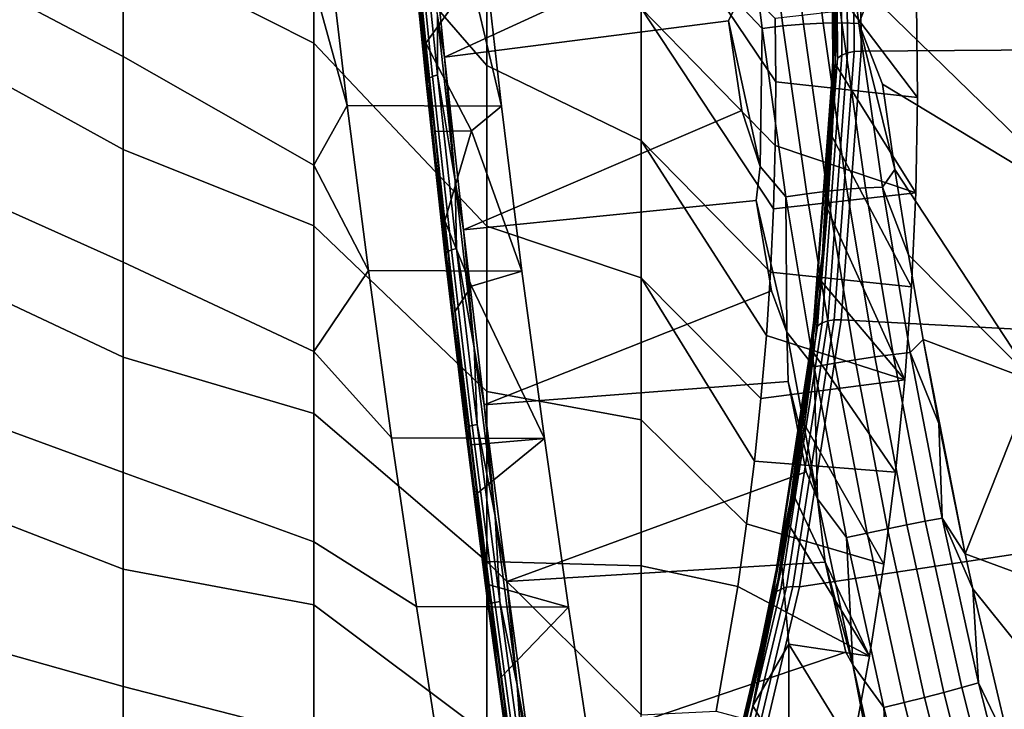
# Model space of a CAD drawing. Header units: metres. Extents: x -24 to 94, y -256 to 25.
# Tile 186 of 195: x 78.78 to 83.99, y 3.16 to 6.81. Entities that reach past the tile are written whole.
import ezdxf

# ---------------------------------------------------------------- set-up
doc = ezdxf.new("R2010")
doc.units = ezdxf.units.M
doc.layers.add('solid_10_061_003_XXX', color=7, linetype='CONTINUOUS')

msp = doc.modelspace()

# ---------------------------------------------------------------- linework, layer by layer
at = {"layer": 'solid_10_061_003_XXX'}
for points in [[(84.725182, 6.680663, 76.760406), (83.543434, 7.837729, 75.81382), (83.75631, 8.709001, 76.579308), (84.944672, 7.546845, 77.535217)], [(81.250847, 6.571467, 102.394333), (81.250847, 7.392093, 101.923111), (80.336258, 8.526328, 103.066658), (80.336258, 7.624993, 103.61232)], [(83.231033, 6.646717, 100.018883), (89.158218, 6.688614, 99.986916), (88.321915, 8.471824, 98.634438), (83.222374, 8.071299, 98.938385)], [(78.224976, 8.341774, 73.413551), (79.326355, 7.67414, 74.699936), (79.326355, 6.61744, 74.214127), (78.224976, 7.199256, 72.886665)], [(79.326355, 7.197982, 105.529755), (80.336258, 6.688885, 104.095909), (80.336258, 7.624993, 103.61232), (79.326355, 8.23595, 105.005112)], [(83.097282, 6.892839, 99.706261), (83.105949, 6.608781, 99.963211), (83.097328, 8.026861, 98.887642)], [(83.097328, 8.026861, 98.887642), (83.105949, 6.608781, 99.963211), (83.129929, 6.625218, 99.985954), (83.121307, 8.044521, 98.90947)], [(83.121307, 8.044521, 98.90947), (83.129929, 6.625218, 99.985954), (83.160042, 6.637466, 100.003456), (83.151405, 8.058306, 98.925804)], [(83.151405, 8.058306, 98.925804), (83.160042, 6.637466, 100.003456), (83.19445, 6.644786, 100.014656), (83.185806, 8.06738, 98.935669)], [(83.185806, 8.06738, 98.935669), (83.19445, 6.644786, 100.014656), (83.231033, 6.646717, 100.018883), (83.222374, 8.071299, 98.938385)], [(83.07309, 7.984366, 98.833099), (83.081703, 6.567523, 99.907722), (83.097282, 6.892839, 99.706261)], [(83.074303, 7.962105, 98.803673), (83.082909, 6.5452, 99.878342), (83.081703, 6.567523, 99.907722), (83.07309, 7.984366, 98.833099)], [(83.074303, 7.962105, 98.803673), (83.102516, 6.965642, 99.515228), (83.094788, 6.579272, 99.808289)], [(83.074303, 7.962105, 98.803673), (83.094788, 6.579272, 99.808289), (83.082909, 6.5452, 99.878342)], [(78.224976, 7.889106, 106.806473), (78.224976, 6.732726, 107.302193), (79.326355, 6.126784, 105.982704), (79.326355, 7.197982, 105.529755)], [(84.458191, 5.797293, 76.020836), (83.278519, 6.948371, 75.078407), (83.543434, 7.837729, 75.81382), (84.725182, 6.680663, 76.760406)], [(81.026619, 6.6141, 75.24102), (80.936874, 7.507335, 75.516602), (82.4067, 7.74119, 75.104393), (82.465561, 7.276314, 74.954453)], [(79.326355, 6.61744, 74.214127), (79.326355, 7.67414, 74.699936), (80.336258, 6.999375, 76.055664), (80.336258, 6.042285, 75.615059)], [(82.816978, 6.779884, 74.786331), (82.71019, 7.654364, 75.041504), (82.819176, 7.660621, 75.062355), (82.92569, 6.789893, 74.807167)], [(82.92569, 6.789893, 74.807167), (82.819176, 7.660621, 75.062355), (82.924347, 7.66143, 75.098274), (83.030609, 6.795487, 74.843414)], [(83.030609, 6.795487, 74.843414), (82.924347, 7.66143, 75.098274), (83.023399, 7.656773, 75.148476), (83.129425, 6.796544, 74.894264)], [(81.250847, 5.720941, 102.809151), (81.250847, 6.571467, 102.394333), (80.336258, 7.624993, 103.61232), (80.336258, 6.688885, 104.095909)], [(82.577377, 6.90413, 74.832581), (82.599785, 7.642797, 75.036179), (82.706863, 6.765681, 74.781357)], [(82.706863, 6.765681, 74.781357), (82.599785, 7.642797, 75.036179), (82.71019, 7.654364, 75.041504), (82.816978, 6.779884, 74.786331)], [(83.129425, 6.796544, 74.894264), (83.023399, 7.656773, 75.148476), (83.114143, 7.646753, 75.211845), (83.219971, 6.793039, 74.958611)], [(83.219971, 6.793039, 74.958611), (83.114143, 7.646753, 75.211845), (83.278519, 6.948371, 75.078407)], [(80.98996, 6.83183, 75.30648), (80.936874, 7.507335, 75.516602), (81.026619, 6.6141, 75.24102)], [(82.776924, 6.147633, 98.801994), (82.7798, 6.483696, 98.548233), (82.066635, 7.543327, 99.843552), (82.066635, 6.873622, 100.322334)], [(82.7798, 6.483696, 98.548233), (82.776215, 6.819699, 98.294525), (82.066635, 7.543327, 99.843552)], [(80.931961, 6.492216, 75.328064), (80.84211, 7.388058, 75.597603), (80.853218, 7.400446, 75.564644), (80.943314, 6.502136, 75.294365)], [(80.943314, 6.502136, 75.294365), (80.853218, 7.400446, 75.564644), (80.872543, 7.412303, 75.535515), (80.962852, 6.511897, 75.264603)], [(80.962852, 6.511897, 75.264603), (80.872543, 7.412303, 75.535515), (80.898926, 7.422914, 75.511971), (80.989395, 6.520907, 75.240578)], [(80.989395, 6.520907, 75.240578), (80.898926, 7.422914, 75.511971), (80.98996, 6.83183, 75.30648)], [(80.929489, 6.482737, 75.363655), (80.839905, 7.375892, 75.632385), (80.84211, 7.388058, 75.597603), (80.931961, 6.492216, 75.328064)], [(80.936035, 6.474273, 75.398987), (80.846733, 7.364683, 75.666893), (80.839905, 7.375892, 75.632385), (80.929489, 6.482737, 75.363655)], [(80.936035, 6.474273, 75.398987), (80.881584, 7.152746, 75.631248), (80.846733, 7.364683, 75.666893)], [(82.066635, 6.873622, 100.322334), (81.250847, 7.392093, 101.923111), (81.250847, 6.571467, 102.394333), (82.066635, 6.173627, 100.75563)], [(83.524574, 6.904598, 98.230392), (83.529823, 6.400763, 98.610832), (83.102516, 6.965642, 99.515228), (83.101776, 7.352509, 99.221802)], [(82.577377, 6.90413, 74.832581), (82.529892, 6.806503, 74.822884), (81.026619, 6.6141, 75.24102), (82.465561, 7.276314, 74.954453)], [(78.224976, 7.199256, 72.886665), (79.326355, 6.61744, 74.214127), (79.326355, 5.53019, 73.801193), (78.224976, 6.023677, 72.43837)], [(79.326355, 6.126784, 105.982704), (80.336258, 5.722273, 104.515213), (80.336258, 6.688885, 104.095909), (79.326355, 7.197982, 105.529755)], [(80.336258, 6.999375, 76.055664), (80.411911, 7.213308, 76.302917), (80.512428, 6.358517, 76.066132)], [(81.32827, 6.354655, 76.06488), (80.512428, 6.358517, 76.066132), (80.411911, 7.213308, 76.302917), (81.230766, 7.210365, 76.301598)], [(81.32827, 6.354655, 76.06488), (81.230766, 7.210365, 76.301598), (81.169563, 7.02708, 76.092224)], [(80.881584, 7.152746, 75.631248), (80.927994, 6.689669, 75.49157), (81.169563, 7.02708, 76.092224)], [(80.936035, 6.474273, 75.398987), (80.927994, 6.689669, 75.49157), (80.881584, 7.152746, 75.631248)], [(80.336258, 6.042285, 75.615059), (80.336258, 6.999375, 76.055664), (80.512428, 6.358517, 76.066132)], [(81.32827, 6.354655, 76.06488), (81.169563, 7.02708, 76.092224), (80.927994, 6.689669, 75.49157), (81.169754, 6.224623, 75.715393)], [(83.529823, 6.400763, 98.610832), (83.520958, 5.89696, 98.991249), (83.094788, 6.579272, 99.808289), (83.102516, 6.965642, 99.515228)], [(83.219971, 6.793039, 74.958611), (83.278519, 6.948371, 75.078407), (84.458191, 5.797293, 76.020836), (83.343651, 6.471034, 74.958176)], [(82.706863, 6.765681, 74.781357), (82.697586, 6.036223, 74.636154), (82.529892, 6.806503, 74.822884), (82.577377, 6.90413, 74.832581)], [(83.529823, 6.400763, 98.610832), (83.524574, 6.904598, 98.230392), (82.776215, 6.819699, 98.294525), (82.7798, 6.483696, 98.548233)], [(83.097282, 6.892839, 99.706261), (83.026016, 5.578008, 100.703514), (83.105949, 6.608781, 99.963211)], [(83.081703, 6.567523, 99.907722), (83.026016, 5.578008, 100.703514), (83.097282, 6.892839, 99.706261)], [(80.989395, 6.520907, 75.240578), (80.98996, 6.83183, 75.30648), (81.082619, 5.960554, 75.091087)], [(81.082619, 5.960554, 75.091087), (80.98996, 6.83183, 75.30648), (81.026619, 6.6141, 75.24102)], [(82.751884, 5.476753, 99.308563), (82.767609, 5.811909, 99.055496), (82.066635, 6.873622, 100.322334), (82.066635, 6.173627, 100.75563)], [(82.767609, 5.811909, 99.055496), (82.776924, 6.147633, 98.801994), (82.066635, 6.873622, 100.322334)], [(81.12693, 5.701446, 75.034737), (81.026619, 6.6141, 75.24102), (82.529892, 6.806503, 74.822884), (82.599937, 6.332784, 74.709846)], [(82.697586, 6.036223, 74.636154), (82.599937, 6.332784, 74.709846), (82.529892, 6.806503, 74.822884)], [(82.833717, 5.874655, 74.591393), (82.706863, 6.765681, 74.781357), (82.816978, 6.779884, 74.786331), (82.943459, 5.891662, 74.59581)], [(82.943459, 5.891662, 74.59581), (82.816978, 6.779884, 74.786331), (82.92569, 6.789893, 74.807167), (83.051796, 5.905602, 74.616341)], [(83.051796, 5.905602, 74.616341), (82.92569, 6.789893, 74.807167), (83.030609, 6.795487, 74.843414), (83.156342, 5.916168, 74.652542)], [(83.156342, 5.916168, 74.652542), (83.030609, 6.795487, 74.843414), (83.129425, 6.796544, 74.894264), (83.254799, 5.923131, 74.703621)], [(83.254799, 5.923131, 74.703621), (83.129425, 6.796544, 74.894264), (83.219971, 6.793039, 74.958611), (83.345016, 5.926335, 74.768448)], [(83.219971, 6.793039, 74.958611), (83.343651, 6.471034, 74.958176), (83.410347, 6.019924, 74.863129)], [(83.345016, 5.926335, 74.768448), (83.219971, 6.793039, 74.958611), (83.410347, 6.019924, 74.863129)], [(78.224976, 6.732726, 107.302193), (78.224976, 5.545427, 107.71846), (79.326355, 5.0273, 106.361862), (79.326355, 6.126784, 105.982704)], [(82.697586, 6.036223, 74.636154), (82.706863, 6.765681, 74.781357), (82.833717, 5.874655, 74.591393)], [(81.250847, 4.844384, 103.165695), (81.250847, 5.720941, 102.809151), (80.336258, 6.688885, 104.095909), (80.336258, 5.722273, 104.515213)], [(80.927994, 6.689669, 75.49157), (80.977264, 6.221053, 75.370689), (81.169754, 6.224623, 75.715393)], [(80.936035, 6.474273, 75.398987), (80.977264, 6.221053, 75.370689), (80.927994, 6.689669, 75.49157)], [(83.231033, 6.646717, 100.018883), (83.125328, 5.224694, 101.097435), (89.862999, 4.866072, 101.369225), (89.158218, 6.688614, 99.986916)], [(79.326355, 5.53019, 73.801193), (79.326355, 6.61744, 74.214127), (80.336258, 6.042285, 75.615059), (80.336258, 5.05764, 75.240051)], [(83.105949, 6.608781, 99.963211), (83.000725, 5.193167, 101.036903), (83.024612, 5.208382, 101.060577), (83.129929, 6.625218, 99.985954)], [(83.129929, 6.625218, 99.985954), (83.024612, 5.208382, 101.060577), (83.054611, 5.219098, 101.079247), (83.160042, 6.637466, 100.003456)], [(83.160042, 6.637466, 100.003456), (83.054611, 5.219098, 101.079247), (83.08889, 5.224666, 101.091774), (83.19445, 6.644786, 100.014656)], [(83.19445, 6.644786, 100.014656), (83.08889, 5.224666, 101.091774), (83.125328, 5.224694, 101.097435), (83.231033, 6.646717, 100.018883)], [(81.082619, 5.960554, 75.091087), (81.026619, 6.6141, 75.24102), (81.12693, 5.701446, 75.034737)], [(82.066635, 6.173627, 100.75563), (81.250847, 6.571467, 102.394333), (81.250847, 5.720941, 102.809151), (82.066635, 5.446427, 101.141533)], [(83.081703, 6.567523, 99.907722), (82.97657, 5.153143, 100.980484), (83.026016, 5.578008, 100.703514)], [(83.082909, 6.5452, 99.878342), (82.977768, 5.130758, 100.951149), (82.97657, 5.153143, 100.980484), (83.081703, 6.567523, 99.907722)], [(83.026016, 5.578008, 100.703514), (83.000725, 5.193167, 101.036903), (83.105949, 6.608781, 99.963211)], [(83.49836, 5.399818, 99.366631), (83.078659, 6.19393, 100.100548), (83.094788, 6.579272, 99.808289), (83.520958, 5.89696, 98.991249)], [(83.082909, 6.5452, 99.878342), (83.094788, 6.579272, 99.808289), (83.078659, 6.19393, 100.100548)], [(81.063461, 5.594172, 75.064537), (80.962852, 6.511897, 75.264603), (80.989395, 6.520907, 75.240578), (81.090179, 5.601554, 75.040161)], [(81.090179, 5.601554, 75.040161), (80.989395, 6.520907, 75.240578), (81.082619, 5.960554, 75.091087)], [(83.082909, 6.5452, 99.878342), (83.021515, 5.427939, 100.681519), (82.977768, 5.130758, 100.951149)], [(83.082909, 6.5452, 99.878342), (83.054199, 5.810034, 100.391701), (83.021515, 5.427939, 100.681519)], [(83.082909, 6.5452, 99.878342), (83.078659, 6.19393, 100.100548), (83.054199, 5.810034, 100.391701)], [(81.029282, 5.572387, 75.165199), (80.929489, 6.482737, 75.363655), (80.931961, 6.492216, 75.328064), (81.032059, 5.579134, 75.129013)], [(81.03553, 5.566714, 75.201141), (80.936035, 6.474273, 75.398987), (80.929489, 6.482737, 75.363655), (81.029282, 5.572387, 75.165199)], [(81.032059, 5.579134, 75.129013), (80.931961, 6.492216, 75.328064), (80.943314, 6.502136, 75.294365), (81.043686, 5.586545, 75.094765)], [(81.03553, 5.566714, 75.201141), (80.977264, 6.221053, 75.370689), (80.936035, 6.474273, 75.398987)], [(81.043686, 5.586545, 75.094765), (80.943314, 6.502136, 75.294365), (80.962852, 6.511897, 75.264603), (81.063461, 5.594172, 75.064537)], [(83.520958, 5.89696, 98.991249), (83.529823, 6.400763, 98.610832), (82.7798, 6.483696, 98.548233), (82.776924, 6.147633, 98.801994)], [(84.458191, 5.797293, 76.020836), (84.144493, 4.899173, 75.318466), (83.410347, 6.019924, 74.863129), (83.343651, 6.471034, 74.958176)], [(80.336258, 6.042285, 75.615059), (80.512428, 6.358517, 76.066132), (80.624222, 5.485262, 75.898735)], [(81.436615, 5.481526, 75.897858), (80.624222, 5.485262, 75.898735), (80.512428, 6.358517, 76.066132), (81.32827, 6.354655, 76.06488)], [(82.697586, 6.036223, 74.636154), (82.67588, 5.856167, 74.615479), (81.12693, 5.701446, 75.034737), (82.599937, 6.332784, 74.709846)], [(81.436615, 5.481526, 75.897858), (81.32827, 6.354655, 76.06488), (81.169754, 6.224623, 75.715393)], [(80.977264, 6.221053, 75.370689), (81.029312, 5.747641, 75.268837), (81.169754, 6.224623, 75.715393)], [(81.03553, 5.566714, 75.201141), (81.029312, 5.747641, 75.268837), (80.977264, 6.221053, 75.370689)], [(81.436615, 5.481526, 75.897858), (81.169754, 6.224623, 75.715393), (81.029312, 5.747641, 75.268837), (81.169968, 5.402019, 75.384842)], [(82.701324, 4.808916, 99.812843), (82.729767, 5.142365, 99.561058), (82.066635, 6.173627, 100.75563), (82.066635, 5.446427, 101.141533)], [(82.729767, 5.142365, 99.561058), (82.751884, 5.476753, 99.308563), (82.066635, 6.173627, 100.75563)], [(83.520958, 5.89696, 98.991249), (82.776924, 6.147633, 98.801994), (82.767609, 5.811909, 99.055496)], [(83.462418, 4.907858, 99.738106), (83.054199, 5.810034, 100.391701), (83.078659, 6.19393, 100.100548), (83.49836, 5.399818, 99.366631)], [(79.326355, 5.0273, 106.361862), (80.336258, 4.729566, 104.868324), (80.336258, 5.722273, 104.515213), (79.326355, 6.126784, 105.982704)], [(78.224976, 6.023677, 72.43837), (79.326355, 5.53019, 73.801193), (79.326355, 4.417408, 73.463043), (78.224976, 4.820436, 72.070724)], [(80.336258, 5.05764, 75.240051), (80.336258, 6.042285, 75.615059), (80.624222, 5.485262, 75.898735)], [(82.833717, 5.874655, 74.591393), (82.838013, 5.159079, 74.501915), (82.67588, 5.856167, 74.615479), (82.697586, 6.036223, 74.636154)], [(83.345016, 5.926335, 74.768448), (83.410347, 6.019924, 74.863129), (83.482262, 5.569232, 74.785812)], [(84.144493, 4.899173, 75.318466), (83.482262, 5.569232, 74.785812), (83.410347, 6.019924, 74.863129)], [(81.184242, 5.076671, 74.940765), (81.082619, 5.960554, 75.091087), (81.12693, 5.701446, 75.034737)], [(81.090179, 5.601554, 75.040161), (81.082619, 5.960554, 75.091087), (81.184242, 5.076671, 74.940765)], [(83.49836, 5.399818, 99.366631), (83.520958, 5.89696, 98.991249), (82.767609, 5.811909, 99.055496), (82.751884, 5.476753, 99.308563)], [(82.982178, 4.975178, 74.466858), (82.833717, 5.874655, 74.591393), (82.943459, 5.891662, 74.59581), (83.091446, 4.995149, 74.470512)], [(83.091446, 4.995149, 74.470512), (82.943459, 5.891662, 74.59581), (83.051796, 5.905602, 74.616341), (83.19928, 5.013188, 74.490456)], [(83.19928, 5.013188, 74.490456), (83.051796, 5.905602, 74.616341), (83.156342, 5.916168, 74.652542), (83.303322, 5.028898, 74.526253)], [(83.303322, 5.028898, 74.526253), (83.156342, 5.916168, 74.652542), (83.254799, 5.923131, 74.703621), (83.401276, 5.041934, 74.577118)], [(83.401276, 5.041934, 74.577118), (83.254799, 5.923131, 74.703621), (83.345016, 5.926335, 74.768448), (83.49099, 5.052011, 74.641937)], [(83.49099, 5.052011, 74.641937), (83.345016, 5.926335, 74.768448), (83.482262, 5.569232, 74.785812), (83.55938, 5.120615, 74.726089)], [(81.237144, 4.774642, 74.899231), (81.12693, 5.701446, 75.034737), (82.67588, 5.856167, 74.615479), (82.757874, 5.37767, 74.539841)], [(82.838013, 5.159079, 74.501915), (82.757874, 5.37767, 74.539841), (82.67588, 5.856167, 74.615479)], [(82.838013, 5.159079, 74.501915), (82.833717, 5.874655, 74.591393), (82.982178, 4.975178, 74.466858)], [(83.462418, 4.907858, 99.738106), (83.021515, 5.427939, 100.681519), (83.054199, 5.810034, 100.391701)], [(81.029312, 5.747641, 75.268837), (81.084053, 5.270195, 75.186226), (81.169968, 5.402019, 75.384842)], [(81.03553, 5.566714, 75.201141), (81.084053, 5.270195, 75.186226), (81.029312, 5.747641, 75.268837)], [(81.250847, 3.945785, 103.462334), (81.250847, 4.844384, 103.165695), (80.336258, 5.722273, 104.515213), (80.336258, 4.729566, 104.868324)], [(81.184242, 5.076671, 74.940765), (81.12693, 5.701446, 75.034737), (81.237144, 4.774642, 74.899231)], [(82.066635, 5.446427, 101.141533), (81.250847, 5.720941, 102.809151), (81.250847, 4.844384, 103.165695), (82.066635, 4.695226, 101.478333)], [(81.13858, 4.650384, 75.038025), (81.029282, 5.572387, 75.165199), (81.032059, 5.579134, 75.129013), (81.141678, 4.654372, 75.001457)], [(81.141678, 4.654372, 75.001457), (81.032059, 5.579134, 75.129013), (81.043686, 5.586545, 75.094765), (81.153603, 4.659249, 74.966866)], [(81.153603, 4.659249, 74.966866), (81.043686, 5.586545, 75.094765), (81.063461, 5.594172, 75.064537), (81.17363, 4.66472, 74.93634)], [(81.17363, 4.66472, 74.93634), (81.063461, 5.594172, 75.064537), (81.090179, 5.601554, 75.040161), (81.200546, 4.670454, 74.911728)], [(81.200546, 4.670454, 74.911728), (81.090179, 5.601554, 75.040161), (81.184242, 5.076671, 74.940765)], [(83.026016, 5.578008, 100.703514), (82.856873, 4.268871, 101.696449), (83.000725, 5.193167, 101.036903)], [(82.97657, 5.153143, 100.980484), (82.856873, 4.268871, 101.696449), (83.026016, 5.578008, 100.703514)], [(78.224976, 5.545427, 107.71846), (78.224976, 4.332662, 108.053352), (79.326355, 3.904606, 106.665489), (79.326355, 5.0273, 106.361862)], [(79.326355, 4.417408, 73.463043), (79.326355, 5.53019, 73.801193), (80.336258, 5.05764, 75.240051), (80.336258, 4.049931, 74.932358)], [(81.144485, 4.647528, 75.074356), (81.03553, 5.566714, 75.201141), (81.029282, 5.572387, 75.165199), (81.13858, 4.650384, 75.038025)], [(81.144485, 4.647528, 75.074356), (81.084053, 5.270195, 75.186226), (81.03553, 5.566714, 75.201141)], [(84.144493, 4.899173, 75.318466), (83.55938, 5.120615, 74.726089), (83.482262, 5.569232, 74.785812)], [(80.336258, 5.05764, 75.240051), (80.624222, 5.485262, 75.898735), (80.746429, 4.599709, 75.802399)], [(81.555115, 4.595811, 75.801842), (80.746429, 4.599709, 75.802399), (80.624222, 5.485262, 75.898735), (81.436615, 5.481526, 75.897858)], [(81.555115, 4.595811, 75.801842), (81.436615, 5.481526, 75.897858), (81.169968, 5.402019, 75.384842)], [(83.462418, 4.907858, 99.738106), (83.49836, 5.399818, 99.366631), (82.751884, 5.476753, 99.308563), (82.729767, 5.142365, 99.561058)], [(82.625557, 4.144837, 100.314285), (82.66658, 4.476443, 100.063889), (82.066635, 5.446427, 101.141533), (82.066635, 4.695226, 101.478333)], [(82.66658, 4.476443, 100.063889), (82.701324, 4.808916, 99.812843), (82.066635, 5.446427, 101.141533)], [(82.977768, 5.130758, 100.951149), (83.021515, 5.427939, 100.681519), (82.980736, 5.048062, 100.969666)], [(83.413239, 4.41879, 100.107399), (82.980736, 5.048062, 100.969666), (83.021515, 5.427939, 100.681519), (83.462418, 4.907858, 99.738106)], [(81.555115, 4.595811, 75.801842), (81.169968, 5.402019, 75.384842), (81.084053, 5.270195, 75.186226), (81.169106, 4.563318, 75.100151)], [(82.838013, 5.159079, 74.501915), (82.846077, 4.898323, 74.482941), (81.237144, 4.774642, 74.899231), (82.757874, 5.37767, 74.539841)], [(81.144485, 4.647528, 75.074356), (81.169106, 4.563318, 75.100151), (81.084053, 5.270195, 75.186226)], [(83.024612, 5.208382, 101.060577), (82.805786, 3.799815, 102.128937), (82.835541, 3.809008, 102.148758), (83.054611, 5.219098, 101.079247)], [(83.054611, 5.219098, 101.079247), (82.835541, 3.809008, 102.148758), (82.869553, 3.812834, 102.162598), (83.08889, 5.224666, 101.091774)], [(83.08889, 5.224666, 101.091774), (82.869553, 3.812834, 102.162598), (82.90567, 3.810846, 102.1698), (83.125328, 5.224694, 101.097435)], [(83.125328, 5.224694, 101.097435), (82.90567, 3.810846, 102.1698), (89.862999, 4.866072, 101.369225)], [(83.000725, 5.193167, 101.036903), (82.782082, 3.785814, 102.10434), (82.805786, 3.799815, 102.128937), (83.024612, 5.208382, 101.060577)], [(82.856873, 4.268871, 101.696449), (82.782082, 3.785814, 102.10434), (83.000725, 5.193167, 101.036903)], [(83.000488, 4.277868, 74.430115), (82.846077, 4.898323, 74.482941), (82.838013, 5.159079, 74.501915)], [(83.000488, 4.277868, 74.430115), (82.838013, 5.159079, 74.501915), (82.982178, 4.975178, 74.466858)], [(83.462418, 4.907858, 99.738106), (82.729767, 5.142365, 99.561058), (82.701324, 4.808916, 99.812843)], [(82.97657, 5.153143, 100.980484), (82.758118, 3.747017, 102.046982), (82.856873, 4.268871, 101.696449)], [(82.977768, 5.130758, 100.951149), (82.759315, 3.724571, 102.0177), (82.758118, 3.747017, 102.046982), (82.97657, 5.153143, 100.980484)], [(82.977768, 5.130758, 100.951149), (82.81105, 3.922036, 101.823677), (82.759315, 3.724571, 102.0177)], [(82.977768, 5.130758, 100.951149), (82.849579, 4.139725, 101.6586), (82.81105, 3.922036, 101.823677)], [(82.977768, 5.130758, 100.951149), (82.87542, 4.295169, 101.540672), (82.849579, 4.139725, 101.6586)], [(82.977768, 5.130758, 100.951149), (82.932007, 4.670472, 101.256042), (82.87542, 4.295169, 101.540672)], [(82.977768, 5.130758, 100.951149), (82.980736, 5.048062, 100.969666), (82.932007, 4.670472, 101.256042)], [(83.49099, 5.052011, 74.641937), (83.55938, 5.120615, 74.726089), (83.641632, 4.675698, 74.683624)], [(83.781235, 3.986769, 74.650665), (83.641632, 4.675698, 74.683624), (83.55938, 5.120615, 74.726089)], [(84.144493, 4.899173, 75.318466), (83.781235, 3.986769, 74.650665), (83.55938, 5.120615, 74.726089)], [(80.336258, 5.05764, 75.240051), (80.746429, 4.599709, 75.802399), (80.878174, 3.707512, 75.778137), (80.336258, 4.049931, 74.932358)], [(81.294167, 4.185031, 74.856148), (81.184242, 5.076671, 74.940765), (81.237144, 4.774642, 74.899231)], [(81.200546, 4.670454, 74.911728), (81.184242, 5.076671, 74.940765), (81.294167, 4.185031, 74.856148)], [(79.326355, 3.904606, 106.665489), (80.336258, 3.71529, 105.153625), (80.336258, 4.729566, 104.868324), (79.326355, 5.0273, 106.361862)], [(83.350784, 3.931078, 100.47567), (82.932007, 4.670472, 101.256042), (82.980736, 5.048062, 100.969666), (83.413239, 4.41879, 100.107399)], [(83.262871, 4.095954, 74.410652), (83.091446, 4.995149, 74.470512), (83.19928, 5.013188, 74.490456), (83.370064, 4.11825, 74.429726)], [(83.370064, 4.11825, 74.429726), (83.19928, 5.013188, 74.490456), (83.303322, 5.028898, 74.526253), (83.473419, 4.139257, 74.464767)], [(83.473419, 4.139257, 74.464767), (83.303322, 5.028898, 74.526253), (83.401276, 5.041934, 74.577118), (83.570671, 4.158515, 74.515007)], [(83.570671, 4.158515, 74.515007), (83.401276, 5.041934, 74.577118), (83.49099, 5.052011, 74.641937), (83.659676, 4.175601, 74.57933)], [(83.659676, 4.175601, 74.57933), (83.49099, 5.052011, 74.641937), (83.641632, 4.675698, 74.683624)], [(83.15419, 4.072859, 74.407951), (82.982178, 4.975178, 74.466858), (83.091446, 4.995149, 74.470512), (83.262871, 4.095954, 74.410652)], [(83.000488, 4.277868, 74.430115), (82.982178, 4.975178, 74.466858), (83.15419, 4.072859, 74.407951)], [(81.356567, 3.839071, 74.835556), (81.237144, 4.774642, 74.899231), (82.846077, 4.898323, 74.482941), (82.940689, 4.419201, 74.444725)], [(83.413239, 4.41879, 100.107399), (83.462418, 4.907858, 99.738106), (82.701324, 4.808916, 99.812843), (82.66658, 4.476443, 100.063889)], [(83.000488, 4.277868, 74.430115), (82.940689, 4.419201, 74.444725), (82.846077, 4.898323, 74.482941)], [(85.15107, 3.4816, 76.090157), (83.781235, 3.986769, 74.650665), (84.144493, 4.899173, 75.318466)], [(82.572968, 2.411139, 103.231438), (90.432945, 3.011492, 102.775841), (89.862999, 4.866072, 101.369225), (82.90567, 3.810846, 102.1698)], [(78.224976, 4.820436, 72.070724), (79.326355, 4.417408, 73.463043), (79.326355, 3.284232, 73.201248), (78.224976, 3.595057, 71.785416)], [(82.066635, 4.695226, 101.478333), (81.250847, 4.844384, 103.165695), (81.250847, 3.945785, 103.462334), (82.066635, 3.923334, 101.764557)], [(81.294167, 4.185031, 74.856148), (81.237144, 4.774642, 74.899231), (81.356567, 3.839071, 74.835556)], [(81.250847, 3.029232, 103.697716), (81.250847, 3.945785, 103.462334), (80.336258, 4.729566, 104.868324), (80.336258, 3.71529, 105.153625)], [(82.578247, 3.813921, 100.564156), (82.625557, 4.144837, 100.314285), (82.066635, 4.695226, 101.478333), (82.066635, 3.923334, 101.764557)], [(81.256577, 3.722283, 74.982689), (81.13858, 4.650384, 75.038025), (81.141678, 4.654372, 75.001457), (81.260033, 3.723501, 74.945953)], [(81.262123, 3.722252, 75.019188), (81.144485, 4.647528, 75.074356), (81.13858, 4.650384, 75.038025), (81.256577, 3.722283, 74.982689)], [(81.260033, 3.723501, 74.945953), (81.141678, 4.654372, 75.001457), (81.153603, 4.659249, 74.966866), (81.272278, 3.725833, 74.911209)], [(81.262123, 3.722252, 75.019188), (81.169106, 4.563318, 75.100151), (81.144485, 4.647528, 75.074356)], [(81.272278, 3.725833, 74.911209), (81.153603, 4.659249, 74.966866), (81.17363, 4.66472, 74.93634), (81.29258, 3.729138, 74.880554)], [(81.29258, 3.729138, 74.880554), (81.17363, 4.66472, 74.93634), (81.200546, 4.670454, 74.911728), (81.31971, 3.733216, 74.85585)], [(81.31971, 3.733216, 74.85585), (81.200546, 4.670454, 74.911728), (81.294167, 4.185031, 74.856148)], [(83.27507, 3.444694, 100.842934), (82.87542, 4.295169, 101.540672), (82.932007, 4.670472, 101.256042), (83.350784, 3.931078, 100.47567)], [(83.659676, 4.175601, 74.57933), (83.641632, 4.675698, 74.683624), (83.781235, 3.986769, 74.650665)], [(81.682854, 3.703726, 75.777924), (80.878174, 3.707512, 75.778137), (80.746429, 4.599709, 75.802399), (81.555115, 4.595811, 75.801842)], [(81.201195, 4.306293, 75.079414), (81.555115, 4.595811, 75.801842), (81.169106, 4.563318, 75.100151)], [(81.26339, 3.821381, 75.05545), (81.682854, 3.703726, 75.777924), (81.555115, 4.595811, 75.801842), (81.201195, 4.306293, 75.079414)], [(81.262123, 3.722252, 75.019188), (81.201195, 4.306293, 75.079414), (81.169106, 4.563318, 75.100151)], [(83.350784, 3.931078, 100.47567), (83.413239, 4.41879, 100.107399), (82.66658, 4.476443, 100.063889), (82.625557, 4.144837, 100.314285)], [(79.326355, 3.284232, 73.201248), (79.326355, 4.417408, 73.463043), (80.336258, 4.049931, 74.932358), (80.336258, 3.023752, 74.693375)], [(83.000488, 4.277868, 74.430115), (83.041862, 3.941335, 74.425079), (81.356567, 3.839071, 74.835556), (82.940689, 4.419201, 74.444725)], [(78.224976, 4.332662, 108.053352), (78.224976, 3.1, 108.305344), (79.326355, 2.763885, 106.892166), (79.326355, 3.904606, 106.665489)], [(81.262123, 3.722252, 75.019188), (81.26339, 3.821381, 75.05545), (81.201195, 4.306293, 75.079414)], [(83.27507, 3.444694, 100.842934), (82.849579, 4.139725, 101.6586), (82.87542, 4.295169, 101.540672)], [(83.186768, 3.397874, 74.4207), (83.041862, 3.941335, 74.425079), (83.000488, 4.277868, 74.430115)], [(83.186768, 3.397874, 74.4207), (83.000488, 4.277868, 74.430115), (83.15419, 4.072859, 74.407951)], [(82.856873, 4.268871, 101.696449), (82.590439, 2.970051, 102.681572), (82.782082, 3.785814, 102.10434)], [(82.758118, 3.747017, 102.046982), (82.590439, 2.970051, 102.681572), (82.856873, 4.268871, 101.696449)], [(81.411667, 3.290489, 74.837532), (81.294167, 4.185031, 74.856148), (81.356567, 3.839071, 74.835556)], [(81.31971, 3.733216, 74.85585), (81.294167, 4.185031, 74.856148), (81.411667, 3.290489, 74.837532)], [(83.764748, 3.278541, 74.517151), (83.570671, 4.158515, 74.515007), (83.659676, 4.175601, 74.57933), (83.852791, 3.302734, 74.580513)], [(83.659676, 4.175601, 74.57933), (83.781235, 3.986769, 74.650665), (83.821693, 3.80048, 74.64859)], [(83.852791, 3.302734, 74.580513), (83.659676, 4.175601, 74.57933), (83.821693, 3.80048, 74.64859)], [(83.27507, 3.444694, 100.842934), (83.350784, 3.931078, 100.47567), (82.625557, 4.144837, 100.314285), (82.578247, 3.813921, 100.564156)], [(82.81105, 3.922036, 101.823677), (82.849579, 4.139725, 101.6586), (83.27507, 3.444694, 100.842934), (82.84906, 3.508147, 101.86515)], [(83.459572, 3.199818, 74.416069), (83.262871, 4.095954, 74.410652), (83.370064, 4.11825, 74.429726), (83.565956, 3.226511, 74.434013)], [(83.565956, 3.226511, 74.434013), (83.370064, 4.11825, 74.429726), (83.473419, 4.139257, 74.464767), (83.668434, 3.252946, 74.467957)], [(83.668434, 3.252946, 74.467957), (83.473419, 4.139257, 74.464767), (83.570671, 4.158515, 74.515007), (83.764748, 3.278541, 74.517151)], [(83.351616, 3.173451, 74.41452), (83.15419, 4.072859, 74.407951), (83.262871, 4.095954, 74.410652), (83.459572, 3.199818, 74.416069)], [(83.186768, 3.397874, 74.4207), (83.15419, 4.072859, 74.407951), (83.351616, 3.173451, 74.41452)], [(80.336258, 3.023752, 74.693375), (80.336258, 4.049931, 74.932358), (80.878174, 3.707512, 75.778137), (81.018471, 2.81474, 75.826523)], [(85.15107, 3.4816, 76.090157), (84.781776, 2.607002, 75.443382), (83.821693, 3.80048, 74.64859), (83.781235, 3.986769, 74.650665)], [(82.066635, 2.331161, 102.180435), (82.066635, 3.134153, 101.998932), (81.250847, 3.945785, 103.462334), (81.250847, 3.029232, 103.697716)], [(82.066635, 3.134153, 101.998932), (82.066635, 3.923334, 101.764557), (81.250847, 3.945785, 103.462334)], [(81.484406, 2.900193, 74.84436), (81.356567, 3.839071, 74.835556), (83.041862, 3.941335, 74.425079), (83.149704, 3.465706, 74.423843)], [(82.578247, 3.813921, 100.564156), (82.066635, 3.923334, 101.764557), (82.066635, 3.134153, 101.998932), (82.464561, 3.152928, 101.063271)], [(82.658966, 3.180965, 102.385788), (82.81105, 3.922036, 101.823677), (82.84906, 3.508147, 101.86515)], [(82.759315, 3.724571, 102.0177), (82.81105, 3.922036, 101.823677), (82.658966, 3.180965, 102.385788)], [(83.186768, 3.397874, 74.4207), (83.149704, 3.465706, 74.423843), (83.041862, 3.941335, 74.425079)], [(79.326355, 2.763885, 106.892166), (80.336258, 2.684071, 105.369827), (80.336258, 3.71529, 105.153625), (79.326355, 3.904606, 106.665489)], [(81.262123, 3.722252, 75.019188), (81.327843, 3.335549, 75.051239), (81.26339, 3.821381, 75.05545)], [(81.26339, 3.821381, 75.05545), (81.327843, 3.335549, 75.051239), (81.682854, 3.703726, 75.777924)], [(81.411667, 3.290489, 74.837532), (81.356567, 3.839071, 74.835556), (81.484406, 2.900193, 74.84436)], [(83.186134, 2.959845, 101.209038), (83.27507, 3.444694, 100.842934), (82.578247, 3.813921, 100.564156), (82.464561, 3.152928, 101.063271)], [(82.805786, 3.799815, 102.128937), (82.474342, 2.405285, 103.186646), (82.503738, 2.412968, 103.207611), (82.835541, 3.809008, 102.148758)], [(82.835541, 3.809008, 102.148758), (82.503738, 2.412968, 103.207611), (82.537338, 2.41507, 103.222763), (82.869553, 3.812834, 102.162598)], [(82.869553, 3.812834, 102.162598), (82.537338, 2.41507, 103.222763), (82.572968, 2.411139, 103.231438), (82.90567, 3.810846, 102.1698)], [(82.782082, 3.785814, 102.10434), (82.45092, 2.392485, 103.16114), (82.474342, 2.405285, 103.186646), (82.805786, 3.799815, 102.128937)], [(82.590439, 2.970051, 102.681572), (82.45092, 2.392485, 103.16114), (82.782082, 3.785814, 102.10434)], [(84.781776, 2.607002, 75.443382), (84.023003, 2.947544, 74.676605), (83.821693, 3.80048, 74.64859)], [(83.852791, 3.302734, 74.580513), (83.821693, 3.80048, 74.64859), (84.023003, 2.947544, 74.676605)], [(81.250847, 2.098896, 103.870766), (81.250847, 3.029232, 103.697716), (80.336258, 3.71529, 105.153625), (80.336258, 2.684071, 105.369827)], [(81.818909, 2.811176, 75.826622), (81.018471, 2.81474, 75.826523), (80.878174, 3.707512, 75.778137), (81.682854, 3.703726, 75.777924)], [(81.382439, 2.793643, 74.999306), (81.256577, 3.722283, 74.982689), (81.260033, 3.723501, 74.945953), (81.386269, 2.792099, 74.962616)], [(81.387604, 2.79643, 75.035751), (81.262123, 3.722252, 75.019188), (81.256577, 3.722283, 74.982689), (81.382439, 2.793643, 74.999306)], [(81.386269, 2.792099, 74.962616), (81.260033, 3.723501, 74.945953), (81.272278, 3.725833, 74.911209), (81.398857, 2.791893, 74.927917)], [(81.387604, 2.79643, 75.035751), (81.327843, 3.335549, 75.051239), (81.262123, 3.722252, 75.019188)], [(81.398857, 2.791893, 74.927917), (81.272278, 3.725833, 74.911209), (81.29258, 3.729138, 74.880554), (81.419456, 2.793036, 74.897301)], [(81.419456, 2.793036, 74.897301), (81.29258, 3.729138, 74.880554), (81.31971, 3.733216, 74.85585), (81.446808, 2.795458, 74.872627)], [(81.446808, 2.795458, 74.872627), (81.31971, 3.733216, 74.85585), (81.411667, 3.290489, 74.837532)], [(81.394447, 2.849598, 75.066833), (81.818909, 2.811176, 75.826622), (81.682854, 3.703726, 75.777924), (81.327843, 3.335549, 75.051239)], [(82.758118, 3.747017, 102.046982), (82.427246, 2.354903, 103.102867), (82.590439, 2.970051, 102.681572)], [(82.759315, 3.724571, 102.0177), (82.428429, 2.332397, 103.073624), (82.427246, 2.354903, 103.102867), (82.758118, 3.747017, 102.046982)], [(82.759315, 3.724571, 102.0177), (82.475189, 2.443375, 102.945206), (82.428429, 2.332397, 103.073624)], [(82.759315, 3.724571, 102.0177), (82.658966, 3.180965, 102.385788), (82.475189, 2.443375, 102.945206)], [(78.224976, 3.595057, 71.785416), (79.326355, 3.284232, 73.201248), (79.326355, 2.135893, 73.016998), (78.224976, 2.353168, 71.583755)], [(82.658966, 3.180965, 102.385788), (82.84906, 3.508147, 101.86515), (82.849373, 2.864352, 102.036072)], [(83.083717, 2.475364, 101.574867), (82.849373, 2.864352, 102.036072), (82.84906, 3.508147, 101.86515), (83.186134, 2.959845, 101.209038)], [(83.27507, 3.444694, 100.842934), (83.186134, 2.959845, 101.209038), (82.84906, 3.508147, 101.86515)], [(83.186768, 3.397874, 74.4207), (83.264305, 2.993276, 74.440819), (81.484406, 2.900193, 74.84436), (83.149704, 3.465706, 74.423843)], [(83.38578, 2.525008, 74.475723), (83.264305, 2.993276, 74.440819), (83.186768, 3.397874, 74.4207)], [(83.38578, 2.525008, 74.475723), (83.186768, 3.397874, 74.4207), (83.351616, 3.173451, 74.41452)], [(81.387604, 2.79643, 75.035751), (81.394447, 2.849598, 75.066833), (81.327843, 3.335549, 75.051239)], [(79.326355, 2.135893, 73.016998), (79.326355, 3.284232, 73.201248), (80.336258, 3.023752, 74.693375), (80.336258, 1.983784, 74.5242)], [(81.535995, 2.397905, 74.884781), (81.411667, 3.290489, 74.837532), (81.484406, 2.900193, 74.84436)], [(81.446808, 2.795458, 74.872627), (81.411667, 3.290489, 74.837532), (81.535995, 2.397905, 74.884781)], [(83.985115, 2.407768, 74.583092), (83.764748, 3.278541, 74.517151), (83.852791, 3.302734, 74.580513), (84.071907, 2.439124, 74.645027)], [(84.071907, 2.439124, 74.645027), (83.852791, 3.302734, 74.580513), (84.023003, 2.947544, 74.676605)], [(83.788635, 2.343803, 74.502853), (83.565956, 3.226511, 74.434013), (83.668434, 3.252946, 74.467957), (83.889999, 2.375761, 74.535355)], [(83.889999, 2.375761, 74.535355), (83.668434, 3.252946, 74.467957), (83.764748, 3.278541, 74.517151), (83.985115, 2.407768, 74.583092)], [(82.658966, 3.180965, 102.385788), (82.849373, 2.864352, 102.036072), (82.849678, 2.212295, 102.172119), (82.475189, 2.443375, 102.945206)], [(83.57618, 2.282831, 74.486076), (83.351616, 3.173451, 74.41452), (83.459572, 3.199818, 74.416069), (83.683258, 2.312598, 74.486305)], [(83.683258, 2.312598, 74.486305), (83.459572, 3.199818, 74.416069), (83.565956, 3.226511, 74.434013), (83.788635, 2.343803, 74.502853)], [(83.38578, 2.525008, 74.475723), (83.351616, 3.173451, 74.41452), (83.57618, 2.282831, 74.486076)]]:
    msp.add_3dface(points, dxfattribs=at)

doc.saveas('drawing.dxf')
